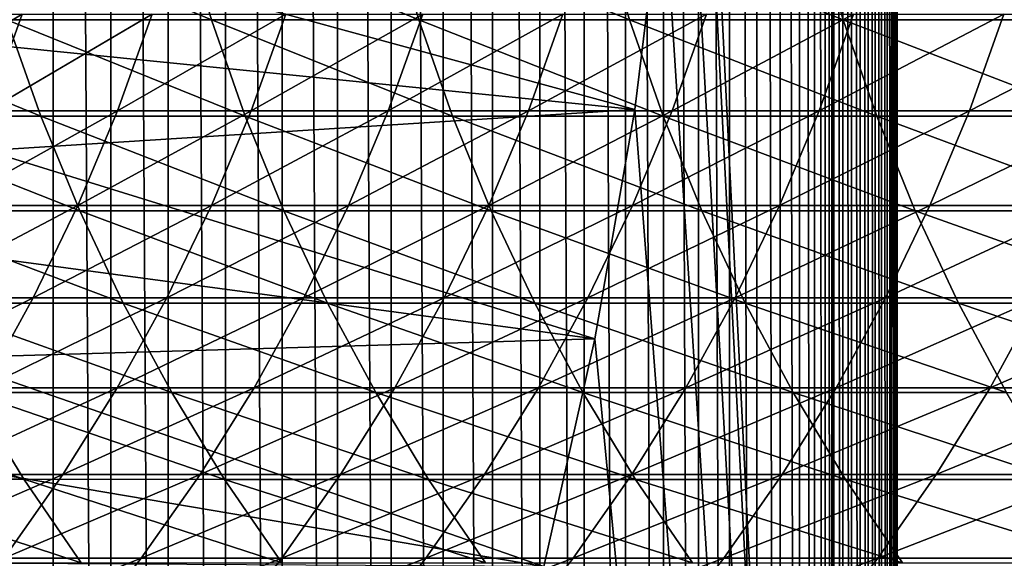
# Model space of a CAD drawing. Header units: metres. Extents: x -24 to 236, y -24 to 24.
# Tile 88 of 256: x 19.34 to 24.01, y -5.43 to -2.88. Entities that reach past the tile are written whole.
import ezdxf

# ---------------------------------------------------------------- set-up
doc = ezdxf.new("R2010")
doc.units = ezdxf.units.M
doc.layers.add('solid_10392024', color=7, linetype='CONTINUOUS')

msp = doc.modelspace()

# ---------------------------------------------------------------- linework, layer by layer
at = {"layer": 'solid_10392024'}
for points in [[(13.758767, 3.083206, 4), (19.5, -23.200001, 4), (19.5, 23.200001, 4)], [(19.773689, -23.189972, 4), (19.773689, 23.189972, 4), (19.5, 23.200001, 4)], [(19.5, -23.200001, 4), (19.773689, -23.189972, 4), (19.5, 23.200001, 4)], [(20.045973, -23.159477, 4), (20.045973, 23.159477, 4), (19.773689, 23.189972, 4)], [(19.773689, -23.189972, 4), (20.045973, -23.159477, 4), (19.773689, 23.189972, 4)], [(20.317791, -23.108421, 4), (20.317791, 23.108421, 4), (20.045973, 23.159477, 4)], [(20.045973, -23.159477, 4), (20.317791, -23.108421, 4), (20.045973, 23.159477, 4)], [(20.585546, -23.037153, 4), (20.585546, 23.037153, 4), (20.317791, 23.108421, 4)], [(20.317791, -23.108421, 4), (20.585546, -23.037153, 4), (20.317791, 23.108421, 4)], [(20.848108, -22.945595, 4), (20.848108, 22.945595, 4), (20.585546, 23.037153, 4)], [(20.585546, -23.037153, 4), (20.848108, -22.945595, 4), (20.585546, 23.037153, 4)], [(21.10257, -22.83493, 4), (21.10257, 22.83493, 4), (20.848108, 22.945595, 4)], [(20.848108, -22.945595, 4), (21.10257, -22.83493, 4), (20.848108, 22.945595, 4)], [(21.348116, -22.705355, 4), (21.348116, 22.705355, 4), (21.10257, 22.83493, 4)], [(21.10257, -22.83493, 4), (21.348116, -22.705355, 4), (21.10257, 22.83493, 4)], [(21.58272, -22.558138, 4), (21.58272, 22.558138, 4), (21.348116, 22.705355, 4)], [(21.348116, -22.705355, 4), (21.58272, -22.558138, 4), (21.348116, 22.705355, 4)], [(21.806097, -22.393408, 4), (21.806097, 22.393408, 4), (21.58272, 22.558138, 4)], [(21.58272, -22.558138, 4), (21.806097, -22.393408, 4), (21.58272, 22.558138, 4)], [(22.016148, -22.212706, 4), (22.01615, 22.212706, 4), (21.806097, 22.393408, 4)], [(21.806097, -22.393408, 4), (22.016148, -22.212706, 4), (21.806097, 22.393408, 4)], [(22.016148, -22.212706, 4), (22.212706, -22.01615, 4), (22.01615, 22.212706, 4)], [(22.212706, -22.01615, 4), (22.212706, 22.016148, 4), (22.01615, 22.212706, 4)], [(22.393408, -21.806097, 4), (22.393408, 21.806097, 4), (22.212706, 22.016148, 4)], [(22.212706, -22.01615, 4), (22.393408, -21.806097, 4), (22.212706, 22.016148, 4)], [(22.558138, -21.58272, 4), (22.558138, 21.58272, 4), (22.393408, 21.806097, 4)], [(22.393408, -21.806097, 4), (22.558138, -21.58272, 4), (22.393408, 21.806097, 4)], [(22.705355, -21.348116, 4), (22.705355, 21.348116, 4), (22.558138, 21.58272, 4)], [(22.558138, -21.58272, 4), (22.705355, -21.348116, 4), (22.558138, 21.58272, 4)], [(22.83493, -21.10257, 4), (22.83493, 21.10257, 4), (22.705355, 21.348116, 4)], [(22.705355, -21.348116, 4), (22.83493, -21.10257, 4), (22.705355, 21.348116, 4)], [(22.945595, -20.848108, 4), (22.945595, 20.848108, 4), (22.83493, 21.10257, 4)], [(22.83493, -21.10257, 4), (22.945595, -20.848108, 4), (22.83493, 21.10257, 4)], [(23.037153, -20.585546, 4), (23.037153, 20.585546, 4), (22.945595, 20.848108, 4)], [(22.945595, -20.848108, 4), (23.037153, -20.585546, 4), (22.945595, 20.848108, 4)], [(23.108421, -20.317791, 4), (23.108421, 20.317791, 4), (23.037153, 20.585546, 4)], [(23.037153, -20.585546, 4), (23.108421, -20.317791, 4), (23.037153, 20.585546, 4)], [(23.159477, -20.045973, 4), (23.159477, 20.045973, 4), (23.108421, 20.317791, 4)], [(23.108421, -20.317791, 4), (23.159477, -20.045973, 4), (23.108421, 20.317791, 4)], [(23.189972, -19.773689, 4), (23.189972, 19.773689, 4), (23.159477, 20.045973, 4)], [(23.159477, -20.045973, 4), (23.189972, -19.773689, 4), (23.159477, 20.045973, 4)], [(23.200001, -19.5, 4), (23.200001, 19.5, 4), (23.189972, 19.773689, 4)], [(23.189972, -19.773689, 4), (23.200001, -19.5, 4), (23.189972, 19.773689, 4)], [(22.472776, 1.105403), (23.5, 19.5), (23.5, -19.5)], [(23.242313, -19.5, 3.997001), (23.200001, 19.5, 4), (23.200001, -19.5, 4)], [(23.242313, -19.5, 3.997001), (23.242313, 19.5, 3.997001), (23.200001, 19.5, 4)], [(23.284191, -19.5, 3.987944), (23.284191, 19.5, 3.987944), (23.242313, 19.5, 3.997001)], [(23.242313, -19.5, 3.997001), (23.284191, -19.5, 3.987944), (23.242313, 19.5, 3.997001)], [(23.324352, -19.5, 3.973014), (23.324352, 19.5, 3.973014), (23.284191, 19.5, 3.987944)], [(23.284191, -19.5, 3.987944), (23.324352, -19.5, 3.973014), (23.284191, 19.5, 3.987944)], [(23.361977, -19.5, 3.952515), (23.361977, 19.5, 3.952515), (23.324352, 19.5, 3.973014)], [(23.324352, -19.5, 3.973014), (23.361977, -19.5, 3.952515), (23.324352, 19.5, 3.973014)], [(23.396296, -19.5, 3.926865), (23.396296, 19.5, 3.926865), (23.361977, 19.5, 3.952515)], [(23.361977, -19.5, 3.952515), (23.396296, -19.5, 3.926865), (23.361977, 19.5, 3.952515)], [(23.426613, -19.5, 3.896588), (23.426613, 19.5, 3.896588), (23.396296, 19.5, 3.926865)], [(23.396296, -19.5, 3.926865), (23.426613, -19.5, 3.896588), (23.396296, 19.5, 3.926865)], [(23.452307, -19.5, 3.8623), (23.452307, 19.5, 3.8623), (23.426613, 19.5, 3.896588)], [(23.426613, -19.5, 3.896588), (23.452307, -19.5, 3.8623), (23.426613, 19.5, 3.896588)], [(23.472855, -19.5, 3.824703), (23.472855, 19.5, 3.824703), (23.452307, 19.5, 3.8623)], [(23.452307, -19.5, 3.8623), (23.472855, -19.5, 3.824703), (23.452307, 19.5, 3.8623)], [(23.487835, -19.5, 3.784561), (23.487835, 19.5, 3.784561), (23.472855, 19.5, 3.824703)], [(23.472855, -19.5, 3.824703), (23.487835, -19.5, 3.784561), (23.472855, 19.5, 3.824703)], [(23.496946, -19.5, 3.742694), (23.496946, 19.5, 3.742694), (23.487835, 19.5, 3.784561)], [(23.487835, -19.5, 3.784561), (23.496946, -19.5, 3.742694), (23.487835, 19.5, 3.784561)], [(23.496946, 19.5, 3.742694), (23.5, -19.5, 3.7), (23.5, 19.5, 3.7)], [(23.496946, -19.5, 3.742694), (23.5, -19.5, 3.7), (23.496946, 19.5, 3.742694)], [(23.5, -19.5, 3.7), (23.5, -19.5), (23.5, 19.5)], [(23.5, 19.5, 3.7), (23.5, -19.5, 3.7), (23.5, 19.5)], [(13.758767, 3.083206, 4), (13.90764, 2.32088, 4), (19.5, -23.200001, 4)], [(13.90764, 2.32088, 4), (14.014434, 1.550996, 4), (19.5, -23.200001, 4)], [(14.014434, 1.550996, 4), (14.078498, 0.777724, 4), (19.5, -23.200001, 4)], [(22.5, 0), (22.472776, 1.105403), (23.5, -19.5)], [(14.078498, 0.777724, 4), (14.1, 0, 4), (19.5, -23.200001, 4)], [(14.1, 0, 4), (14.078498, -0.777724, 4), (19.5, -23.200001, 4)], [(22.472776, -1.105403), (22.5, 0), (23.5, -19.5)], [(14.078498, -0.777724, 4), (14.014434, -1.550996, 4), (19.5, -23.200001, 4)], [(22.391647, -2.205486), (22.472776, -1.105403), (23.5, -19.5)], [(14.014434, -1.550996, 4), (13.90764, -2.32088, 4), (19.5, -23.200001, 4)], [(22.256418, -3.301504, 0.009358), (19.338593, -2.503517, 0.009358), (22.391665, -2.205294, 0.009358)], [(22.256418, -3.301504, 0.009358), (22.391665, -2.205294, 0.009358), (22.256447, -3.301414)], [(22.391665, -2.205294, 0.009358), (22.391647, -2.205486), (22.256447, -3.301414)], [(22.256447, -3.301414), (22.391647, -2.205486), (23.5, -19.5)], [(13.90764, -2.32088, 4), (13.758767, -3.083206, 4), (19.5, -23.200001, 4)], [(20.250174, -2.87607, 259.336853), (20.113842, -2.409673, 259.381073), (19.14496, -2.409662, 256.358826)], [(19.281601, -2.876057, 256.315552), (20.250174, -2.87607, 259.336853), (19.14496, -2.409662, 256.358826)], [(21.233601, -2.87608, 262.331085), (21.097588, -2.409681, 262.376282), (20.113842, -2.409673, 259.381073)], [(20.250174, -2.87607, 259.336853), (21.233601, -2.87608, 262.331085), (20.113842, -2.409673, 259.381073)], [(22.23177, -2.876085, 265.297821), (22.096088, -2.409685, 265.344025), (21.097588, -2.409681, 262.376282)], [(21.233601, -2.87608, 262.331085), (22.23177, -2.876085, 265.297821), (21.097588, -2.409681, 262.376282)], [(23.244572, -2.876084, 268.236755), (23.109236, -2.409684, 268.283936), (22.096088, -2.409685, 265.344025)], [(22.23177, -2.876085, 265.297821), (23.244572, -2.876084, 268.236755), (22.096088, -2.409685, 265.344025)], [(24.271896, -2.876077, 271.14743), (24.136917, -2.409679, 271.195648), (23.109236, -2.409684, 268.283936)], [(23.244572, -2.876084, 268.236755), (24.271896, -2.876077, 271.14743), (23.109236, -2.409684, 268.283936)], [(22.256418, -3.301504, 0.009358), (19.267656, -3.00097, 0.009358), (19.338593, -2.503517, 0.009358)], [(19.442137, -3.334, 256.264709), (19.281601, -2.876057, 256.315552), (18.327993, -2.876043, 253.267532)], [(18.488878, -3.333983, 253.217804), (19.442137, -3.334, 256.264709), (18.327993, -2.876043, 253.267532)], [(19.353649, -2.850158, 184.341629), (19.189243, -3.308606, 184.370972), (18.588842, -3.308609, 180.952042)], [(18.753407, -2.850161, 180.923615), (19.353649, -2.850158, 184.341629), (18.588842, -3.308609, 180.952042)], [(19.970152, -2.850154, 187.741425), (19.805912, -3.308602, 187.771683), (19.189243, -3.308606, 184.370972)], [(19.353649, -2.850158, 184.341629), (19.970152, -2.850154, 187.741425), (19.189243, -3.308606, 184.370972)], [(20.410347, -3.334015, 259.284882), (20.250174, -2.87607, 259.336853), (19.281601, -2.876057, 256.315552)], [(19.442137, -3.334, 256.264709), (20.410347, -3.334015, 259.284882), (19.281601, -2.876057, 256.315552)], [(20.602825, -2.85015, 191.122467), (20.438759, -3.308597, 191.153656), (19.805912, -3.308602, 187.771683)], [(19.970152, -2.850154, 187.741425), (20.602825, -2.85015, 191.122467), (19.805912, -3.308602, 187.771683)], [(21.393396, -3.334026, 262.277954), (21.233601, -2.87608, 262.331085), (20.250174, -2.87607, 259.336853)], [(20.410347, -3.334015, 259.284882), (21.393396, -3.334026, 262.277954), (20.250174, -2.87607, 259.336853)], [(21.251581, -2.850147, 194.484299), (21.087694, -3.308593, 194.516403), (20.438759, -3.308597, 191.153656)], [(20.602825, -2.85015, 191.122467), (21.251581, -2.850147, 194.484299), (20.438759, -3.308597, 191.153656)], [(21.916327, -2.850144, 197.826385), (21.752626, -3.30859, 197.859436), (21.087694, -3.308593, 194.516403)], [(21.251581, -2.850147, 194.484299), (21.916327, -2.850144, 197.826385), (21.087694, -3.308593, 194.516403)], [(22.391176, -3.334031, 265.243561), (22.23177, -2.876085, 265.297821), (21.233601, -2.87608, 262.331085)], [(21.393396, -3.334026, 262.277954), (22.391176, -3.334031, 265.243561), (21.233601, -2.87608, 262.331085)], [(21.916327, -2.850144, 197.826385), (22.596972, -2.850145, 201.148254), (21.752626, -3.30859, 197.859436)], [(22.596972, -2.850145, 201.148254), (22.433466, -3.308591, 201.182251), (21.752626, -3.30859, 197.859436)], [(23.403574, -3.33403, 268.181305), (23.244572, -2.876084, 268.236755), (22.23177, -2.876085, 265.297821)], [(22.391176, -3.334031, 265.243561), (23.403574, -3.33403, 268.181305), (22.23177, -2.876085, 265.297821)], [(22.596972, -2.850145, 201.148254), (23.293421, -2.85015, 204.449387), (22.433466, -3.308591, 201.182251)], [(23.293421, -2.85015, 204.449387), (23.130116, -3.308596, 204.484329), (22.433466, -3.308591, 201.182251)], [(23.293421, -2.85015, 204.449387), (24.005548, -2.850156, 207.72934), (23.130116, -3.308596, 204.484329)], [(24.005548, -2.850156, 207.72934), (23.842451, -3.308604, 207.765244), (23.130116, -3.308596, 204.484329)], [(24.430479, -3.334022, 271.09079), (24.271896, -2.876077, 271.14743), (23.244572, -2.876084, 268.236755)], [(23.403574, -3.33403, 268.181305), (24.430479, -3.334022, 271.09079), (23.244572, -2.876084, 268.236755)], [(24.005548, -2.850156, 207.72934), (24.733227, -2.850163, 210.987625), (23.842451, -3.308604, 207.765244)], [(24.733227, -2.850163, 210.987625), (24.570349, -3.308612, 211.024506), (23.842451, -3.308604, 207.765244)], [(22.256418, -3.301504, 0.009358), (19.183996, -3.496251, 0.009358), (19.267656, -3.00097, 0.009358)], [(13.758767, -3.083206, 4), (13.567901, -3.836809, 4), (19.5, -23.200001, 4)], [(19.805912, -3.308602, 187.771683), (19.617481, -3.757325, 187.806396), (19.000622, -3.75733, 184.404633)], [(19.189243, -3.308606, 184.370972), (19.805912, -3.308602, 187.771683), (19.000622, -3.75733, 184.404633)], [(22.067699, -4.389369, 0.009358), (19.183996, -3.496251, 0.009358), (22.256418, -3.301504, 0.009358)], [(20.438759, -3.308597, 191.153656), (20.250526, -3.75732, 191.189438), (19.617481, -3.757325, 187.806396)], [(19.805912, -3.308602, 187.771683), (20.438759, -3.308597, 191.153656), (19.617481, -3.757325, 187.806396)], [(21.087694, -3.308593, 194.516403), (20.899668, -3.757315, 194.553253), (20.250526, -3.75732, 191.189438)], [(20.438759, -3.308597, 191.153656), (21.087694, -3.308593, 194.516403), (20.250526, -3.75732, 191.189438)], [(21.752626, -3.30859, 197.859436), (21.564814, -3.757312, 197.897354), (20.899668, -3.757315, 194.553253)], [(21.087694, -3.308593, 194.516403), (21.752626, -3.30859, 197.859436), (20.899668, -3.757315, 194.553253)], [(21.752626, -3.30859, 197.859436), (22.433466, -3.308591, 201.182251), (21.564814, -3.757312, 197.897354)], [(22.433466, -3.308591, 201.182251), (22.245876, -3.757313, 201.221252), (21.564814, -3.757312, 197.897354)], [(22.067699, -4.389369, 0.009358), (22.256418, -3.301504, 0.009358), (22.067751, -4.389096)], [(22.067751, -4.389096), (22.256447, -3.301414), (23.5, -19.5)], [(22.256418, -3.301504, 0.009358), (22.256447, -3.301414), (22.067751, -4.389096)], [(22.433466, -3.308591, 201.182251), (23.130116, -3.308596, 204.484329), (22.245876, -3.757313, 201.221252)], [(23.130116, -3.308596, 204.484329), (22.942757, -3.757319, 204.524429), (22.245876, -3.757313, 201.221252)], [(23.130116, -3.308596, 204.484329), (23.842451, -3.308604, 207.765244), (22.942757, -3.757319, 204.524429)], [(23.842451, -3.308604, 207.765244), (23.655333, -3.757328, 207.806442), (22.942757, -3.757319, 204.524429)], [(23.842451, -3.308604, 207.765244), (24.570349, -3.308612, 211.024506), (23.655333, -3.757328, 207.806442)], [(24.570349, -3.308612, 211.024506), (24.383476, -3.757337, 211.066833), (23.655333, -3.757328, 207.806442)], [(19.626097, -3.782143, 256.206451), (19.442137, -3.334, 256.264709), (18.488878, -3.333983, 253.217804)], [(18.673239, -3.782124, 253.160843), (19.626097, -3.782143, 256.206451), (18.488878, -3.333983, 253.217804)], [(20.593891, -3.782161, 259.225311), (20.410347, -3.334015, 259.284882), (19.442137, -3.334, 256.264709)], [(19.626097, -3.782143, 256.206451), (20.593891, -3.782161, 259.225311), (19.442137, -3.334, 256.264709)], [(21.576509, -3.782173, 262.217072), (21.393396, -3.334026, 262.277954), (20.410347, -3.334015, 259.284882)], [(20.593891, -3.782161, 259.225311), (21.576509, -3.782173, 262.217072), (20.410347, -3.334015, 259.284882)], [(22.573841, -3.782179, 265.181366), (22.391176, -3.334031, 265.243561), (21.393396, -3.334026, 262.277954)], [(21.576509, -3.782173, 262.217072), (22.573841, -3.782179, 265.181366), (21.393396, -3.334026, 262.277954)], [(23.585775, -3.782178, 268.117737), (23.403574, -3.33403, 268.181305), (22.391176, -3.334031, 265.243561)], [(22.573841, -3.782179, 265.181366), (23.585775, -3.782178, 268.117737), (22.391176, -3.334031, 265.243561)], [(24.6122, -3.782169, 271.025879), (24.430479, -3.334022, 271.09079), (23.403574, -3.33403, 268.181305)], [(23.585775, -3.782178, 268.117737), (24.6122, -3.782169, 271.025879), (23.403574, -3.33403, 268.181305)], [(22.067699, -4.389369, 0.009358), (19.087725, -3.98855, 0.009358), (19.183996, -3.496251, 0.009358)], [(19.617481, -3.757325, 187.806396), (19.405413, -4.195006, 187.845459), (18.788338, -4.195011, 184.44252)], [(19.000622, -3.75733, 184.404633), (19.617481, -3.757325, 187.806396), (18.788338, -4.195011, 184.44252)], [(20.250526, -3.75732, 191.189438), (20.038681, -4.195, 191.229691), (19.405413, -4.195006, 187.845459)], [(19.617481, -3.757325, 187.806396), (20.250526, -3.75732, 191.189438), (19.405413, -4.195006, 187.845459)], [(20.899668, -3.757315, 194.553253), (20.688053, -4.194994, 194.594711), (20.038681, -4.195, 191.229691)], [(20.250526, -3.75732, 191.189438), (20.899668, -3.757315, 194.553253), (20.038681, -4.195, 191.229691)], [(21.564814, -3.757312, 197.897354), (21.353441, -4.194991, 197.940033), (20.688053, -4.194994, 194.594711)], [(20.899668, -3.757315, 194.553253), (21.564814, -3.757312, 197.897354), (20.688053, -4.194994, 194.594711)], [(21.564814, -3.757312, 197.897354), (22.245876, -3.757313, 201.221252), (21.353441, -4.194991, 197.940033)], [(22.245876, -3.757313, 201.221252), (22.034754, -4.194992, 201.265152), (21.353441, -4.194991, 197.940033)], [(22.245876, -3.757313, 201.221252), (22.942757, -3.757319, 204.524429), (22.034754, -4.194992, 201.265152)], [(22.942757, -3.757319, 204.524429), (22.731894, -4.194999, 204.569565), (22.034754, -4.194992, 201.265152)], [(22.942757, -3.757319, 204.524429), (23.655333, -3.757328, 207.806442), (22.731894, -4.194999, 204.569565)], [(23.655333, -3.757328, 207.806442), (23.444738, -4.195008, 207.852814), (22.731894, -4.194999, 204.569565)], [(23.655333, -3.757328, 207.806442), (24.383476, -3.757337, 211.066833), (23.444738, -4.195008, 207.852814)], [(24.383476, -3.757337, 211.066833), (24.173162, -4.195019, 211.114456), (23.444738, -4.195008, 207.852814)], [(19.832937, -4.219171, 256.14093), (19.626097, -3.782143, 256.206451), (18.673239, -3.782124, 253.160843)], [(18.880529, -4.21915, 253.096771), (19.832937, -4.219171, 256.14093), (18.673239, -3.782124, 253.160843)], [(20.800264, -4.21919, 259.158356), (20.593891, -3.782161, 259.225311), (19.626097, -3.782143, 256.206451)], [(19.832937, -4.219171, 256.14093), (20.800264, -4.21919, 259.158356), (19.626097, -3.782143, 256.206451)], [(21.782398, -4.219204, 262.148651), (21.576509, -3.782173, 262.217072), (20.593891, -3.782161, 259.225311)], [(20.800264, -4.21919, 259.158356), (21.782398, -4.219204, 262.148651), (20.593891, -3.782161, 259.225311)], [(22.779228, -4.219211, 265.11142), (22.573841, -3.782179, 265.181366), (21.576509, -3.782173, 262.217072)], [(21.782398, -4.219204, 262.148651), (22.779228, -4.219211, 265.11142), (21.576509, -3.782173, 262.217072)], [(23.790642, -4.219209, 268.046295), (23.585775, -3.782178, 268.117737), (22.573841, -3.782179, 265.181366)], [(22.779228, -4.219211, 265.11142), (23.790642, -4.219209, 268.046295), (22.573841, -3.782179, 265.181366)], [(24.816523, -4.2192, 270.952911), (24.6122, -3.782169, 271.025879), (23.585775, -3.782178, 268.117737)], [(23.790642, -4.219209, 268.046295), (24.816523, -4.2192, 270.952911), (23.585775, -3.782178, 268.117737)], [(13.567901, -3.836809, 4), (13.336092, -4.578027, 4), (19.5, -23.200001, 4)], [(22.067699, -4.389369, 0.009358), (18.978666, -4.47871, 0.009358), (19.087725, -3.98855, 0.009358)], [(19.405413, -4.195006, 187.845459), (19.170328, -4.620357, 187.888779), (18.553015, -4.620363, 184.484528)], [(18.788338, -4.195011, 184.44252), (19.405413, -4.195006, 187.845459), (18.553015, -4.620363, 184.484528)], [(20.038681, -4.195, 191.229691), (19.803844, -4.62035, 191.274323), (19.170328, -4.620357, 187.888779)], [(19.405413, -4.195006, 187.845459), (20.038681, -4.195, 191.229691), (19.170328, -4.620357, 187.888779)], [(20.688053, -4.194994, 194.594711), (20.453474, -4.620344, 194.640686), (19.803844, -4.62035, 191.274323)], [(20.038681, -4.195, 191.229691), (20.688053, -4.194994, 194.594711), (19.803844, -4.62035, 191.274323)], [(21.353441, -4.194991, 197.940033), (21.119129, -4.62034, 197.987335), (20.453474, -4.620344, 194.640686)], [(20.688053, -4.194994, 194.594711), (21.353441, -4.194991, 197.940033), (20.453474, -4.620344, 194.640686)], [(21.353441, -4.194991, 197.940033), (22.034754, -4.194992, 201.265152), (21.119129, -4.62034, 197.987335)], [(22.034754, -4.194992, 201.265152), (21.800718, -4.620342, 201.313812), (21.119129, -4.62034, 197.987335)], [(22.034754, -4.194992, 201.265152), (22.731894, -4.194999, 204.569565), (21.800718, -4.620342, 201.313812)], [(22.731894, -4.194999, 204.569565), (22.498146, -4.620349, 204.619583), (21.800718, -4.620342, 201.313812)], [(22.731894, -4.194999, 204.569565), (23.444738, -4.195008, 207.852814), (22.498146, -4.620349, 204.619583)], [(23.444738, -4.195008, 207.852814), (23.21129, -4.62036, 207.904221), (22.498146, -4.620349, 204.619583)], [(23.444738, -4.195008, 207.852814), (24.173162, -4.195019, 211.114456), (23.21129, -4.62036, 207.904221)], [(24.173162, -4.195019, 211.114456), (23.940025, -4.620371, 211.167252), (23.21129, -4.62036, 207.904221)], [(24.173162, -4.195019, 211.114456), (24.91704, -4.195027, 214.353989), (23.940025, -4.620371, 211.167252)], [(24.91704, -4.195027, 214.353989), (24.684223, -4.620381, 214.408188), (23.940025, -4.620371, 211.167252)], [(20.062054, -4.643798, 256.06839), (19.832937, -4.219171, 256.14093), (18.880529, -4.21915, 253.096771)], [(19.110146, -4.643775, 253.025818), (20.062054, -4.643798, 256.06839), (18.880529, -4.21915, 253.096771)], [(21.028862, -4.643819, 259.084198), (20.800264, -4.21919, 259.158356), (19.832937, -4.219171, 256.14093)], [(20.062054, -4.643798, 256.06839), (21.028862, -4.643819, 259.084198), (19.832937, -4.219171, 256.14093)], [(22.01046, -4.643835, 262.072845), (21.782398, -4.219204, 262.148651), (20.800264, -4.21919, 259.158356)], [(21.028862, -4.643819, 259.084198), (22.01046, -4.643835, 262.072845), (20.800264, -4.21919, 259.158356)], [(23.006733, -4.643842, 265.033966), (22.779228, -4.219211, 265.11142), (21.782398, -4.219204, 262.148651)], [(22.01046, -4.643835, 262.072845), (23.006733, -4.643842, 265.033966), (21.782398, -4.219204, 262.148651)], [(24.017569, -4.64384, 267.967163), (23.790642, -4.219209, 268.046295), (22.779228, -4.219211, 265.11142)], [(23.006733, -4.643842, 265.033966), (24.017569, -4.64384, 267.967163), (22.779228, -4.219211, 265.11142)], [(25.042852, -4.64383, 270.87207), (24.816523, -4.2192, 270.952911), (23.790642, -4.219209, 268.046295)], [(24.017569, -4.64384, 267.967163), (25.042852, -4.64383, 270.87207), (23.790642, -4.219209, 268.046295)], [(21.825634, -5.467164, 0.009358), (18.978666, -4.47871, 0.009358), (22.067699, -4.389369, 0.009358)], [(21.825621, -5.467158), (22.067751, -4.389096), (23.5, -19.5)], [(22.067699, -4.389369, 0.009358), (22.067751, -4.389096), (21.825621, -5.467158)], [(21.825634, -5.467164, 0.009358), (22.067699, -4.389369, 0.009358), (21.825621, -5.467158)], [(21.825634, -5.467164, 0.009358), (18.856958, -4.966249, 0.009358), (18.978666, -4.47871, 0.009358)], [(13.336092, -4.578027, 4), (13.063457, -5.30615, 4), (19.5, -23.200001, 4)], [(19.361408, -5.054752, 252.948166), (19.110146, -4.643775, 253.025818), (18.17325, -4.643754, 249.956863)], [(18.425041, -5.054729, 249.880936), (19.361408, -5.054752, 252.948166), (18.17325, -4.643754, 249.956863)], [(19.803844, -4.62035, 191.274323), (19.546707, -5.032121, 191.323196), (18.91292, -5.032129, 187.936203)], [(19.170328, -4.620357, 187.888779), (19.803844, -4.62035, 191.274323), (18.91292, -5.032129, 187.936203)], [(20.312771, -5.054777, 255.988983), (20.062054, -4.643798, 256.06839), (19.110146, -4.643775, 253.025818)], [(19.361408, -5.054752, 252.948166), (20.312771, -5.054777, 255.988983), (19.110146, -4.643775, 253.025818)], [(20.453474, -4.620344, 194.640686), (20.196619, -5.032115, 194.69101), (19.546707, -5.032121, 191.323196)], [(19.803844, -4.62035, 191.274323), (20.453474, -4.620344, 194.640686), (19.546707, -5.032121, 191.323196)], [(21.279015, -5.0548, 259.003021), (21.028862, -4.643819, 259.084198), (20.062054, -4.643798, 256.06839)], [(20.312771, -5.054777, 255.988983), (21.279015, -5.0548, 259.003021), (20.062054, -4.643798, 256.06839)], [(21.119129, -4.62034, 197.987335), (20.862566, -5.032111, 198.039139), (20.196619, -5.032115, 194.69101)], [(20.453474, -4.620344, 194.640686), (21.119129, -4.62034, 197.987335), (20.196619, -5.032115, 194.69101)], [(21.119129, -4.62034, 197.987335), (21.800718, -4.620342, 201.313812), (20.862566, -5.032111, 198.039139)], [(21.800718, -4.620342, 201.313812), (21.54446, -5.032112, 201.367096), (20.862566, -5.032111, 198.039139)], [(22.260025, -5.054817, 261.989868), (22.01046, -4.643835, 262.072845), (21.028862, -4.643819, 259.084198)], [(21.279015, -5.0548, 259.003021), (22.260025, -5.054817, 261.989868), (21.028862, -4.643819, 259.084198)], [(21.800718, -4.620342, 201.313812), (22.498146, -4.620349, 204.619583), (21.54446, -5.032112, 201.367096)], [(22.498146, -4.620349, 204.619583), (22.242203, -5.03212, 204.674362), (21.54446, -5.032112, 201.367096)], [(23.255688, -5.054825, 264.949188), (23.006733, -4.643842, 265.033966), (22.01046, -4.643835, 262.072845)], [(22.260025, -5.054817, 261.989868), (23.255688, -5.054825, 264.949188), (22.01046, -4.643835, 262.072845)], [(22.498146, -4.620349, 204.619583), (23.21129, -4.62036, 207.904221), (22.242203, -5.03212, 204.674362)], [(23.21129, -4.62036, 207.904221), (22.955673, -5.032132, 207.96051), (22.242203, -5.03212, 204.674362)], [(23.21129, -4.62036, 207.904221), (23.940025, -4.620371, 211.167252), (22.955673, -5.032132, 207.96051)], [(23.940025, -4.620371, 211.167252), (23.684748, -5.032145, 211.225052), (22.955673, -5.032132, 207.96051)], [(24.26589, -5.054823, 267.880554), (24.017569, -4.64384, 267.967163), (23.006733, -4.643842, 265.033966)], [(23.255688, -5.054825, 264.949188), (24.26589, -5.054823, 267.880554), (23.006733, -4.643842, 265.033966)], [(23.940025, -4.620371, 211.167252), (24.684223, -4.620381, 214.408188), (23.684748, -5.032145, 211.225052)], [(24.684223, -4.620381, 214.408188), (24.429298, -5.032155, 214.467529), (23.684748, -5.032145, 211.225052)], [(21.825634, -5.467164, 0.009358), (18.722849, -5.450199, 0.009358), (18.856958, -4.966249, 0.009358)], [(19.546707, -5.032121, 191.323196), (19.268024, -5.429103, 191.37616), (18.633944, -5.429111, 187.987595)], [(18.91292, -5.032129, 187.936203), (19.546707, -5.032121, 191.323196), (18.633944, -5.429111, 187.987595)], [(20.196619, -5.032115, 194.69101), (19.918242, -5.429096, 194.74556), (19.268024, -5.429103, 191.37616)], [(19.546707, -5.032121, 191.323196), (20.196619, -5.032115, 194.69101), (19.268024, -5.429103, 191.37616)], [(20.862566, -5.032111, 198.039139), (20.584507, -5.429091, 198.095276), (19.918242, -5.429096, 194.74556)], [(20.196619, -5.032115, 194.69101), (20.862566, -5.032111, 198.039139), (19.918242, -5.429096, 194.74556)], [(20.862566, -5.032111, 198.039139), (21.54446, -5.032112, 201.367096), (20.584507, -5.429091, 198.095276)], [(21.54446, -5.032112, 201.367096), (21.266729, -5.429093, 201.424835), (20.584507, -5.429091, 198.095276)], [(21.54446, -5.032112, 201.367096), (22.242203, -5.03212, 204.674362), (21.266729, -5.429093, 201.424835)], [(22.242203, -5.03212, 204.674362), (21.964813, -5.429101, 204.733734), (21.266729, -5.429093, 201.424835)], [(22.242203, -5.03212, 204.674362), (22.955673, -5.032132, 207.96051), (21.964813, -5.429101, 204.733734)], [(22.955673, -5.032132, 207.96051), (22.678638, -5.429114, 208.021515), (21.964813, -5.429101, 204.733734)], [(22.955673, -5.032132, 207.96051), (23.684748, -5.032145, 211.225052), (22.678638, -5.429114, 208.021515)], [(23.684748, -5.032145, 211.225052), (23.408081, -5.429128, 211.287704), (22.678638, -5.429114, 208.021515)], [(23.684748, -5.032145, 211.225052), (24.429298, -5.032155, 214.467529), (23.408081, -5.429128, 211.287704)], [(24.429298, -5.032155, 214.467529), (24.153013, -5.429139, 214.531845), (23.408081, -5.429128, 211.287704)], [(19.633581, -5.450873, 252.864044), (19.361408, -5.054752, 252.948166), (18.425041, -5.054729, 249.880936)], [(18.697784, -5.450849, 249.798691), (19.633581, -5.450873, 252.864044), (18.425041, -5.054729, 249.880936)], [(20.584352, -5.4509, 255.902969), (20.312771, -5.054777, 255.988983), (19.361408, -5.054752, 252.948166)], [(19.633581, -5.450873, 252.864044), (20.584352, -5.4509, 255.902969), (19.361408, -5.054752, 252.948166)], [(21.549982, -5.450925, 258.9151), (21.279015, -5.0548, 259.003021), (20.312771, -5.054777, 255.988983)], [(20.584352, -5.4509, 255.902969), (21.549982, -5.450925, 258.9151), (20.312771, -5.054777, 255.988983)], [(22.530355, -5.450943, 261.900024), (22.260025, -5.054817, 261.989868), (21.279015, -5.0548, 259.003021)], [(21.549982, -5.450925, 258.9151), (22.530355, -5.450943, 261.900024), (21.279015, -5.0548, 259.003021)], [(23.52536, -5.450952, 264.857361), (23.255688, -5.054825, 264.949188), (22.260025, -5.054817, 261.989868)], [(22.530355, -5.450943, 261.900024), (23.52536, -5.450952, 264.857361), (22.260025, -5.054817, 261.989868)], [(24.534878, -5.45095, 267.786743), (24.26589, -5.054823, 267.880554), (23.255688, -5.054825, 264.949188)], [(23.52536, -5.450952, 264.857361), (24.534878, -5.45095, 267.786743), (23.255688, -5.054825, 264.949188)], [(13.063457, -5.30615, 4), (12.751531, -6.017305, 4), (19.5, -23.200001, 4)], [(19.918242, -5.429096, 194.74556), (19.619162, -5.810121, 194.804153), (18.968616, -5.810128, 191.433075)], [(19.268024, -5.429103, 191.37616), (19.918242, -5.429096, 194.74556), (18.968616, -5.810128, 191.433075)], [(20.584507, -5.429091, 198.095276), (20.285767, -5.810116, 198.155594), (19.619162, -5.810121, 194.804153)], [(19.918242, -5.429096, 194.74556), (20.584507, -5.429091, 198.095276), (19.619162, -5.810121, 194.804153)], [(20.584507, -5.429091, 198.095276), (21.266729, -5.429093, 201.424835), (20.285767, -5.810116, 198.155594)], [(21.266729, -5.429093, 201.424835), (20.968344, -5.810117, 201.486877), (20.285767, -5.810116, 198.155594)], [(21.266729, -5.429093, 201.424835), (21.964813, -5.429101, 204.733734), (20.968344, -5.810117, 201.486877)], [(21.964813, -5.429101, 204.733734), (21.666794, -5.810127, 204.797516), (20.968344, -5.810117, 201.486877)], [(21.964813, -5.429101, 204.733734), (22.678638, -5.429114, 208.021515), (21.666794, -5.810127, 204.797516)], [(22.678638, -5.429114, 208.021515), (22.381001, -5.810141, 208.087051), (21.666794, -5.810127, 204.797516)], [(22.678638, -5.429114, 208.021515), (23.408081, -5.429128, 211.287704), (22.381001, -5.810141, 208.087051)], [(23.408081, -5.429128, 211.287704), (23.110838, -5.810155, 211.355011), (22.381001, -5.810141, 208.087051)], [(23.408081, -5.429128, 211.287704), (24.153013, -5.429139, 214.531845), (23.110838, -5.810155, 211.355011)]]:
    msp.add_3dface(points, dxfattribs=at)

doc.saveas('drawing.dxf')
